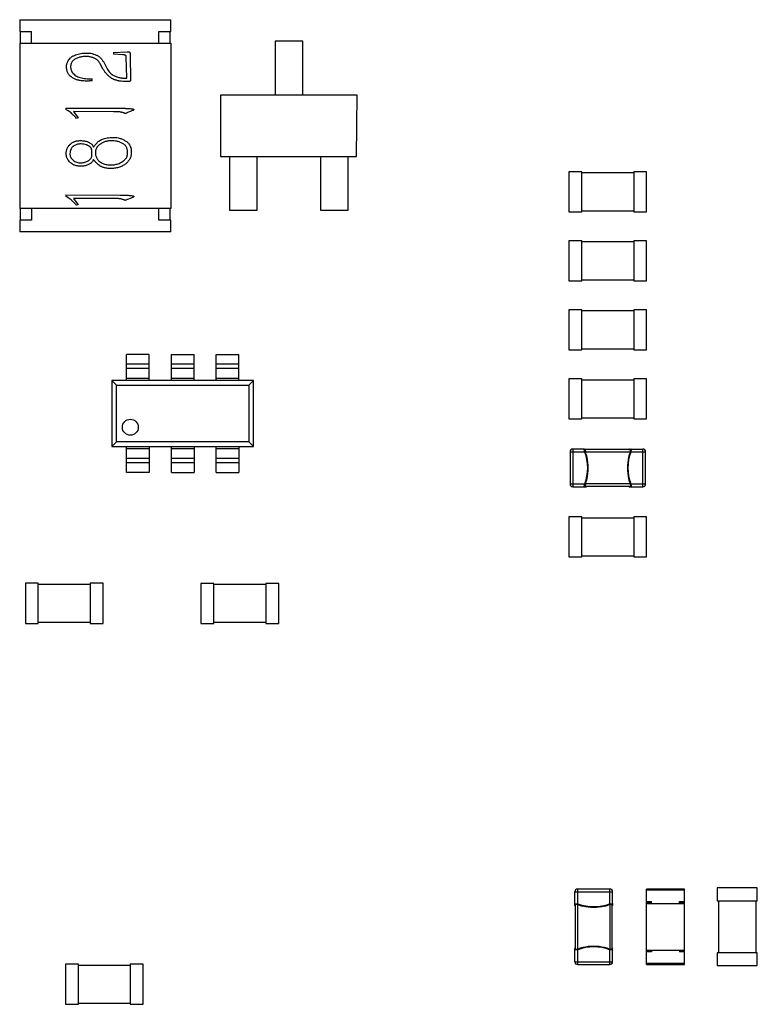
# Model space of a CAD drawing. Header units: inches. Extents: x -15 to 298, y -119 to 14.
# Tile 16 of 18: x 236 to 252, y -39 to -18. Entities that reach past the tile are written whole.
import ezdxf

# ---------------------------------------------------------------- set-up
doc = ezdxf.new("R2010")
doc.units = ezdxf.units.IN
doc.header["$LTSCALE"] = 1.21
doc.header["$MEASUREMENT"] = 0
doc.layers.get('0').update_dxf_attribs({"linetype": 'CONTINUOUS'})

msp = doc.modelspace()

# ---------------------------------------------------------------- linework, layer by layer
at = {"color": 7, "linetype": 'Continuous'}
for p, q in [((236.473, -18.315), (236.473, -18.565)), ((236.473, -18.315), (239.673, -18.315)), ((239.673, -18.565), (239.673, -18.315)), ((236.473, -18.565), (236.723, -18.565)), ((236.483, -18.565), (236.483, -18.815)), ((236.723, -18.815), (236.723, -18.565)), ((239.423, -18.815), (239.423, -18.565)), ((239.423, -18.565), (239.673, -18.565)), ((239.663, -18.815), (239.663, -18.565)), ((241.885, -18.769), (241.885, -19.915)), ((242.469, -18.769), (241.885, -18.769)), ((242.469, -19.915), (242.469, -18.769)), ((236.473, -18.815), (236.473, -22.315)), ((236.473, -18.815), (239.673, -18.815)), ((239.673, -18.815), (239.673, -22.315)), ((238.462, -19.011), (238.747, -18.998)), ((238.462, -19.011), (238.462, -19.047)), ((238.65, -19.057), (238.462, -19.047)), ((238.741, -19.556), (238.728, -19.096)), ((238.812, -19.075), (238.823, -19.587)), ((238.236, -19.358), (238.18, -19.252)), ((238.245, -19.204), (238.312, -19.33)), ((237.938, -19.569), (238.01, -19.572)), ((238.01, -19.61), (238.01, -19.572)), ((238.65, -19.551), (238.741, -19.556)), ((240.724, -19.915), (240.724, -21.215)), ((243.624, -19.915), (240.724, -19.915)), ((243.612, -21.215), (243.624, -19.915)), ((237.453, -20.189), (237.453, -20.217)), ((237.453, -20.189), (238.599, -20.191)), ((237.5, -20.248), (237.453, -20.217)), ((238.866, -20.243), (238.838, -20.255)), ((237.613, -20.263), (237.71, -20.397)), ((238.458, -20.266), (237.613, -20.263)), ((237.71, -20.397), (237.673, -20.407)), ((238.838, -20.255), (238.76, -20.284)), ((238.02, -20.983), (238.038, -21.014)), ((238.059, -21.307), (238.038, -21.276)), ((240.724, -21.215), (243.612, -21.215)), ((240.919, -21.215), (240.919, -22.35)), ((241.503, -22.35), (241.504, -21.215)), ((242.85, -21.215), (242.85, -22.35)), ((243.434, -22.35), (243.434, -21.215)), ((248.111, -21.539), (248.111, -22.389)), ((248.386, -21.539), (248.111, -21.539)), ((248.386, -22.389), (248.386, -21.539)), ((249.483, -21.564), (248.386, -21.564)), ((249.483, -21.539), (249.483, -22.389)), ((249.758, -21.539), (249.483, -21.539)), ((249.758, -22.389), (249.758, -21.539)), ((237.453, -22.03), (237.453, -22.058)), ((237.453, -22.03), (238.599, -22.032)), ((237.5, -22.089), (237.453, -22.058)), ((237.613, -22.104), (237.71, -22.238)), ((238.458, -22.107), (237.613, -22.104)), ((238.838, -22.096), (238.76, -22.125)), ((238.866, -22.084), (238.838, -22.096)), ((239.673, -22.315), (236.473, -22.315)), ((236.483, -22.315), (236.483, -22.565)), ((236.723, -22.315), (236.723, -22.565)), ((237.71, -22.238), (237.673, -22.248)), ((239.423, -22.565), (239.423, -22.315)), ((239.663, -22.565), (239.663, -22.315)), ((240.919, -22.35), (241.503, -22.35)), ((242.85, -22.35), (243.434, -22.35)), ((248.111, -22.389), (248.386, -22.389)), ((248.386, -22.364), (249.483, -22.364)), ((249.483, -22.389), (249.758, -22.389)), ((236.473, -22.565), (236.473, -22.815)), ((236.723, -22.565), (236.473, -22.565)), ((239.673, -22.565), (239.423, -22.565)), ((239.673, -22.815), (239.673, -22.565)), ((239.673, -22.815), (236.473, -22.815)), ((248.111, -23.002), (248.111, -23.852)), ((248.386, -23.002), (248.111, -23.002)), ((248.386, -23.852), (248.386, -23.002)), ((249.483, -23.027), (248.386, -23.027)), ((249.483, -23.002), (249.483, -23.852)), ((249.758, -23.002), (249.483, -23.002)), ((249.758, -23.852), (249.758, -23.002)), ((248.111, -23.852), (248.386, -23.852)), ((248.386, -23.827), (249.483, -23.827)), ((249.483, -23.852), (249.758, -23.852)), ((248.111, -24.465), (248.111, -25.315)), ((248.386, -24.465), (248.111, -24.465)), ((248.386, -25.315), (248.386, -24.465)), ((249.483, -24.49), (248.386, -24.49)), ((249.483, -24.465), (249.483, -25.315)), ((249.758, -24.465), (249.483, -24.465)), ((249.758, -25.315), (249.758, -24.465)), ((238.737, -25.961), (238.737, -25.411)), ((239.217, -25.411), (238.737, -25.411)), ((239.217, -25.961), (239.217, -25.411)), ((239.687, -25.961), (239.687, -25.411)), ((239.687, -25.411), (240.167, -25.411)), ((240.167, -25.961), (240.167, -25.411)), ((240.637, -25.961), (240.637, -25.411)), ((240.637, -25.411), (241.117, -25.411)), ((241.117, -25.961), (241.117, -25.411)), ((248.111, -25.315), (248.386, -25.315)), ((248.386, -25.29), (249.483, -25.29)), ((249.483, -25.315), (249.758, -25.315)), ((238.737, -25.611), (239.217, -25.611)), ((239.687, -25.611), (240.167, -25.611)), ((240.637, -25.611), (241.117, -25.611)), ((239.217, -25.711), (238.737, -25.711)), ((240.167, -25.711), (239.687, -25.711)), ((241.117, -25.711), (240.637, -25.711)), ((238.427, -25.961), (238.427, -27.361)), ((238.527, -26.061), (238.427, -25.961)), ((241.427, -25.961), (238.427, -25.961)), ((238.527, -27.261), (238.527, -26.061)), ((238.527, -26.061), (241.327, -26.061)), ((238.737, -25.911), (239.217, -25.911)), ((239.687, -25.911), (240.167, -25.911)), ((240.637, -25.911), (241.117, -25.911)), ((241.327, -26.061), (241.427, -25.961)), ((241.327, -26.061), (241.327, -27.261)), ((241.427, -27.361), (241.427, -25.961)), ((248.111, -25.928), (248.111, -26.778)), ((248.386, -25.928), (248.111, -25.928)), ((248.386, -26.778), (248.386, -25.928)), ((249.483, -25.953), (248.386, -25.953)), ((249.483, -25.928), (249.483, -26.778)), ((249.758, -25.928), (249.483, -25.928)), ((249.758, -26.778), (249.758, -25.928)), ((248.111, -26.778), (248.386, -26.778)), ((248.386, -26.753), (249.483, -26.753)), ((249.483, -26.778), (249.758, -26.778)), ((238.527, -27.261), (238.427, -27.361)), ((241.327, -27.261), (238.527, -27.261)), ((241.427, -27.361), (241.327, -27.261)), ((238.427, -27.361), (241.427, -27.361)), ((238.737, -27.911), (238.737, -27.361)), ((239.217, -27.411), (238.737, -27.411)), ((239.217, -27.361), (239.217, -27.911)), ((239.687, -27.911), (239.687, -27.361)), ((240.167, -27.411), (239.687, -27.411)), ((240.167, -27.361), (240.167, -27.911)), ((240.637, -27.911), (240.637, -27.361)), ((241.117, -27.411), (240.637, -27.411)), ((241.117, -27.361), (241.117, -27.911)), ((248.135, -27.476), (248.135, -28.156)), ((248.135, -27.476), (248.448, -27.476)), ((248.195, -27.416), (248.195, -28.216)), ((248.44, -27.416), (248.195, -27.416)), ((248.437, -27.426), (248.44, -27.416)), ((248.448, -27.476), (248.437, -27.426)), ((248.44, -27.416), (248.476, -27.416)), ((248.452, -27.424), (248.44, -27.416)), ((248.44, -27.416), (248.452, -27.424)), ((248.448, -27.476), (248.46, -27.472)), ((248.449, -27.479), (248.448, -27.476)), ((248.449, -27.479), (248.448, -27.476)), ((248.452, -27.424), (248.449, -27.425)), ((248.449, -27.425), (248.46, -27.472)), ((248.461, -27.475), (248.449, -27.479)), ((248.488, -27.424), (248.452, -27.424)), ((249.417, -27.426), (248.453, -27.426)), ((248.461, -27.476), (249.408, -27.476)), ((248.489, -27.426), (248.488, -27.424)), ((249.381, -27.424), (249.38, -27.426)), ((249.381, -27.424), (249.417, -27.424)), ((249.393, -27.416), (249.675, -27.416)), ((249.409, -27.473), (249.408, -27.475)), ((249.408, -27.475), (249.421, -27.479)), ((249.42, -27.426), (249.41, -27.472)), ((249.422, -27.476), (249.41, -27.472)), ((249.417, -27.424), (249.429, -27.416)), ((249.429, -27.416), (249.418, -27.424)), ((249.418, -27.424), (249.42, -27.426)), ((249.422, -27.476), (249.421, -27.479)), ((249.432, -27.426), (249.422, -27.476)), ((249.422, -27.476), (249.735, -27.476)), ((249.43, -27.416), (249.432, -27.426)), ((249.675, -28.156), (249.675, -27.416)), ((249.735, -28.156), (249.735, -27.476)), ((238.737, -27.611), (239.217, -27.611)), ((239.217, -27.711), (238.737, -27.711)), ((239.687, -27.611), (240.167, -27.611)), ((240.167, -27.711), (239.687, -27.711)), ((240.637, -27.611), (241.117, -27.611)), ((241.117, -27.711), (240.637, -27.711)), ((239.217, -27.911), (238.737, -27.911)), ((239.687, -27.911), (240.167, -27.911)), ((240.637, -27.911), (241.117, -27.911)), ((248.135, -28.156), (248.448, -28.156)), ((248.437, -28.206), (248.448, -28.156)), ((248.448, -28.156), (248.449, -28.152)), ((248.448, -28.156), (248.46, -28.159)), ((248.461, -28.156), (248.449, -28.152)), ((248.46, -28.159), (248.449, -28.206)), ((249.408, -28.156), (248.461, -28.156)), ((249.408, -28.156), (249.421, -28.152)), ((249.422, -28.156), (249.41, -28.159)), ((249.41, -28.159), (249.42, -28.206)), ((249.421, -28.152), (249.422, -28.156)), ((249.422, -28.156), (249.735, -28.156)), ((249.422, -28.156), (249.432, -28.206)), ((249.675, -28.216), (249.675, -28.156)), ((248.195, -28.216), (248.476, -28.216)), ((248.44, -28.216), (248.437, -28.206)), ((248.452, -28.208), (248.44, -28.216)), ((248.44, -28.216), (248.452, -28.208)), ((248.449, -28.206), (248.452, -28.208)), ((248.452, -28.208), (248.488, -28.208)), ((248.453, -28.206), (249.416, -28.206)), ((248.488, -28.208), (248.489, -28.206)), ((249.38, -28.206), (249.381, -28.208)), ((249.417, -28.208), (249.381, -28.208)), ((249.393, -28.216), (249.675, -28.216)), ((249.417, -28.208), (249.429, -28.216)), ((249.42, -28.206), (249.418, -28.208)), ((249.429, -28.216), (249.418, -28.208)), ((249.432, -28.206), (249.43, -28.216)), ((248.111, -28.854), (248.111, -29.704)), ((248.386, -28.854), (248.111, -28.854)), ((248.386, -29.704), (248.386, -28.854)), ((249.483, -28.879), (248.386, -28.879)), ((249.483, -28.854), (249.483, -29.704)), ((249.758, -28.854), (249.483, -28.854)), ((249.758, -29.704), (249.758, -28.854)), ((248.111, -29.704), (248.386, -29.704)), ((248.386, -29.679), (249.483, -29.679)), ((249.483, -29.704), (249.758, -29.704)), ((236.592, -30.263), (236.592, -31.113)), ((236.867, -30.263), (236.592, -30.263)), ((236.867, -31.113), (236.867, -30.263)), ((237.964, -30.263), (237.964, -31.113)), ((238.239, -30.263), (237.964, -30.263)), ((238.239, -31.113), (238.239, -30.263)), ((240.314, -30.264), (240.314, -31.114)), ((240.589, -30.264), (240.314, -30.264)), ((240.589, -31.114), (240.589, -30.264)), ((241.686, -30.264), (241.686, -31.114)), ((241.961, -30.264), (241.686, -30.264)), ((241.961, -31.114), (241.961, -30.264)), ((237.964, -30.288), (236.867, -30.288)), ((241.686, -30.289), (240.589, -30.289)), ((236.867, -31.088), (237.964, -31.088)), ((240.589, -31.089), (241.686, -31.089)), ((236.592, -31.113), (236.867, -31.113)), ((237.964, -31.113), (238.239, -31.113)), ((240.314, -31.114), (240.589, -31.114)), ((241.686, -31.114), (241.961, -31.114)), ((251.252, -36.721), (251.252, -36.996)), ((252.102, -36.721), (251.252, -36.721)), ((252.102, -36.996), (252.102, -36.721)), ((248.236, -37.086), (248.236, -36.804)), ((248.236, -36.804), (249.036, -36.804)), ((248.296, -37.057), (248.296, -36.744)), ((248.976, -36.744), (248.296, -36.744)), ((248.976, -37.057), (248.976, -36.744)), ((249.036, -37.049), (249.036, -36.804)), ((249.757, -38.344), (249.757, -36.744)), ((250.557, -36.744), (249.757, -36.744)), ((249.757, -36.764), (250.557, -36.764)), ((250.557, -38.344), (250.557, -36.744)), ((248.236, -37.049), (248.246, -37.047)), ((248.244, -37.062), (248.236, -37.05)), ((248.236, -37.05), (248.244, -37.061)), ((248.246, -37.059), (248.244, -37.061)), ((248.244, -37.061), (248.244, -37.098)), ((248.244, -37.098), (248.246, -37.099)), ((248.246, -37.047), (248.296, -37.057)), ((248.292, -37.069), (248.246, -37.059)), ((248.246, -37.062), (248.246, -38.026)), ((248.296, -37.057), (248.292, -37.069)), ((248.296, -37.057), (248.3, -37.058)), ((248.296, -37.07), (248.3, -37.058)), ((248.296, -38.018), (248.296, -37.071)), ((248.973, -37.058), (248.976, -37.057)), ((248.973, -37.058), (248.976, -37.057)), ((248.977, -37.07), (248.973, -37.058)), ((248.976, -37.057), (249.026, -37.047)), ((248.976, -37.057), (248.98, -37.069)), ((248.976, -37.07), (248.976, -38.018)), ((249.026, -37.059), (248.98, -37.069)), ((249.026, -37.047), (249.036, -37.049)), ((249.028, -37.061), (249.026, -37.059)), ((249.026, -38.026), (249.026, -37.062)), ((249.026, -37.099), (249.028, -37.098)), ((249.028, -37.062), (249.036, -37.05)), ((249.036, -37.05), (249.028, -37.061)), ((249.028, -37.098), (249.028, -37.062)), ((249.036, -37.05), (249.036, -37.086)), ((249.757, -37.011), (249.857, -37.011)), ((249.757, -37.031), (249.857, -37.031)), ((249.757, -37.051), (250.557, -37.051)), ((249.857, -37.051), (249.857, -37.011)), ((249.857, -37.051), (250.457, -37.051)), ((250.457, -37.051), (250.457, -37.011)), ((250.457, -37.011), (250.557, -37.011)), ((250.457, -37.031), (250.557, -37.031)), ((251.252, -36.996), (252.102, -36.996)), ((251.277, -36.996), (251.277, -38.093)), ((252.077, -38.093), (252.077, -36.996)), ((248.236, -38.284), (248.236, -38.003)), ((248.236, -38.039), (248.244, -38.027)), ((248.244, -38.027), (248.236, -38.039)), ((248.246, -38.042), (248.236, -38.039)), ((248.246, -37.99), (248.244, -37.991)), ((248.244, -38.027), (248.244, -37.991)), ((248.246, -38.03), (248.244, -38.027)), ((248.292, -38.019), (248.246, -38.03)), ((248.296, -38.031), (248.246, -38.042)), ((248.296, -38.031), (248.292, -38.019)), ((248.296, -38.018), (248.3, -38.03)), ((248.3, -38.03), (248.296, -38.031)), ((248.296, -38.344), (248.296, -38.031)), ((248.977, -38.018), (248.973, -38.03)), ((248.976, -38.031), (248.973, -38.03)), ((248.976, -38.031), (248.98, -38.019)), ((248.976, -38.344), (248.976, -38.031)), ((249.026, -38.042), (248.976, -38.031)), ((248.979, -38.019), (248.977, -38.018)), ((249.026, -38.03), (248.98, -38.019)), ((249.028, -37.991), (249.026, -37.99)), ((249.028, -38.027), (249.026, -38.03)), ((249.036, -38.039), (249.026, -38.042)), ((249.028, -37.991), (249.028, -38.027)), ((249.036, -38.039), (249.028, -38.027)), ((249.028, -38.027), (249.036, -38.039)), ((249.036, -38.284), (249.036, -38.003)), ((249.757, -38.036), (250.557, -38.036)), ((249.757, -38.057), (249.857, -38.057)), ((249.857, -38.076), (249.757, -38.076)), ((249.857, -38.036), (249.857, -38.076)), ((250.457, -38.036), (250.457, -38.076)), ((250.457, -38.057), (250.557, -38.057)), ((250.557, -38.076), (250.457, -38.076)), ((251.252, -38.093), (251.252, -38.368)), ((252.102, -38.093), (251.252, -38.093)), ((252.102, -38.368), (252.102, -38.093)), ((237.441, -38.337), (237.441, -39.187)), ((237.716, -38.337), (237.441, -38.337)), ((237.716, -39.187), (237.716, -38.337)), ((238.812, -38.362), (237.716, -38.362)), ((238.812, -38.337), (238.812, -39.187)), ((239.087, -38.337), (238.812, -38.337)), ((239.087, -39.187), (239.087, -38.337)), ((248.236, -38.284), (249.036, -38.284)), ((248.296, -38.344), (248.976, -38.344)), ((250.557, -38.324), (249.757, -38.324)), ((249.757, -38.344), (250.557, -38.344)), ((251.252, -38.368), (252.102, -38.368)), ((237.441, -39.187), (237.716, -39.187)), ((237.716, -39.162), (238.812, -39.162)), ((238.812, -39.187), (239.087, -39.187))]:
    msp.add_line(p, q, dxfattribs=at)
for points in [[(248.476, -27.416), (248.48, -27.416), (248.483, -27.418), (248.486, -27.42), (248.487, -27.422), (248.488, -27.424)], [(249.393, -27.416), (249.39, -27.416), (249.386, -27.418), (249.384, -27.42), (249.382, -27.422), (249.381, -27.424)], [(248.488, -28.208), (248.487, -28.209), (248.485, -28.212), (248.483, -28.214), (248.48, -28.215), (248.476, -28.216)], [(249.381, -28.208), (249.382, -28.209), (249.384, -28.212), (249.386, -28.214), (249.39, -28.215), (249.393, -28.216)], [(248.244, -37.098), (248.243, -37.097), (248.24, -37.095), (248.238, -37.092), (248.237, -37.089), (248.236, -37.086)], [(249.036, -37.086), (249.036, -37.089), (249.034, -37.093), (249.032, -37.095), (249.03, -37.097), (249.028, -37.098)], [(248.244, -37.991), (248.243, -37.992), (248.24, -37.993), (248.238, -37.996), (248.237, -37.999), (248.236, -38.003)], [(249.036, -38.003), (249.036, -37.999), (249.034, -37.996), (249.032, -37.993), (249.03, -37.992), (249.028, -37.991)]]:
    msp.add_lwpolyline(points, dxfattribs=at)
msp.add_circle((238.817, -26.955), 0.169, dxfattribs=at)
for centre, radius, start, end in [((248.195, -27.476), 0.06, 89.9983, 179.9983), ((248.44, -27.428), 0.0124, 88.3832, 89.9967), ((247.518, -27.816), 0.99, 340.1233, 19.8732), ((248.452, -27.405), 0.0187, 269.0327, 270.0779), ((247.52, -27.816), 1.001, 13.3216, 19.8733), ((250.351, -27.816), 0.99, 160.1146, 199.8847), ((250.349, -27.816), 1.001, 160.1225, 166.6656), ((249.417, -27.402), 0.0214, 269.9866, 270.8741), ((249.43, -27.428), 0.0124, 89.9997, 91.5295), ((249.675, -27.476), 0.06, 359.9983, 89.9983), ((247.521, -27.816), 1, 346.6792, 13.3172), ((250.349, -27.816), 1, 166.6697, 193.328), ((248.195, -28.156), 0.06, 179.9983, 269.9983), ((248.771, -28.268), 0.33, 160.2445, 160.6828), ((247.52, -27.815), 1.001, 340.1231, 346.6749), ((248.754, -28.262), 0.311, 160.1202, 160.2382), ((250.35, -27.816), 1.001, 193.3334, 199.8735), ((249.099, -28.267), 0.328, 19.32, 19.7674), ((249.675, -28.156), 0.06, 269.9983, 359.9976), ((248.44, -28.204), 0.0115, 270.0038, 271.7284), ((249.417, -28.229), 0.0214, 89.1211, 90.0091), ((249.43, -28.204), 0.0115, 268.338, 269.9942), ((248.296, -36.804), 0.06, 89.9982, 179.9982), ((248.976, -36.804), 0.06, 359.9982, 89.9982), ((248.248, -37.049), 0.0115, 180.0038, 181.7284), ((248.184, -37.381), 0.33, 70.2445, 70.6828), ((248.19, -37.364), 0.311, 70.1202, 70.2382), ((248.636, -36.13), 1.001, 250.1231, 256.6749), ((248.636, -36.127), 0.99, 250.1233, 289.8732), ((248.636, -36.13), 1, 256.6792, 283.3172), ((248.636, -36.13), 1.001, 283.3216, 289.8733), ((249.047, -37.062), 0.0187, 179.0327, 180.0779), ((249.024, -37.049), 0.0124, 358.3832, 359.9967), ((248.636, -38.959), 1.001, 103.3334, 109.8735), ((248.636, -38.961), 0.99, 70.1145, 109.8847), ((248.636, -38.958), 1, 76.6697, 103.328), ((248.636, -38.959), 1.001, 70.1225, 76.6656), ((248.248, -38.039), 0.0115, 178.338, 179.9942), ((248.223, -38.027), 0.0214, 359.1211, 0.009), ((248.185, -37.709), 0.328, 289.32, 289.7674), ((249.05, -38.027), 0.0214, 179.9866, 180.8741), ((249.024, -38.039), 0.0124, 359.9997, 1.5295), ((248.296, -38.284), 0.06, 179.9982, 269.9976), ((248.976, -38.284), 0.06, 269.9982, 359.9982)]:
    msp.add_arc(centre, radius, start, end, dxfattribs=at)
for points, knots in [([(237.464, -19.314), (237.464, -19.305), (237.465, -19.288), (237.47, -19.262), (237.478, -19.237), (237.49, -19.205), (237.511, -19.168), (237.537, -19.135), (237.562, -19.113), (237.583, -19.097), (237.606, -19.084), (237.64, -19.067), (237.684, -19.049), (237.741, -19.036), (237.8, -19.027), (237.86, -19.023), (237.92, -19.022), (237.959, -19.026), (237.977, -19.028)], [0, 0, 0, 0, 0.04056, 0.080199, 0.11933, 0.158647, 0.235109, 0.308918, 0.346402, 0.385188, 0.426202, 0.468811, 0.555666, 0.642847, 0.731382, 0.824016, 0.914961, 1, 1, 1, 1]), ([(237.742, -19.111), (237.73, -19.115), (237.706, -19.122), (237.672, -19.136), (237.64, -19.154), (237.611, -19.173), (237.586, -19.198), (237.567, -19.229), (237.555, -19.267), (237.553, -19.295), (237.552, -19.309)], [0, 0, 0, 0, 0.128549, 0.252059, 0.37207, 0.489287, 0.605325, 0.723602, 0.854193, 1, 1, 1, 1]), ([(238.18, -19.252), (238.175, -19.244), (238.166, -19.228), (238.152, -19.205), (238.137, -19.186), (238.121, -19.17), (238.102, -19.155), (238.079, -19.142), (238.052, -19.13), (238.02, -19.118), (237.986, -19.108), (237.952, -19.1), (237.918, -19.096), (237.883, -19.094), (237.849, -19.095), (237.814, -19.097), (237.778, -19.103), (237.754, -19.108), (237.742, -19.111)], [0, 0, 0, 0, 0.058396, 0.111846, 0.160296, 0.204353, 0.249702, 0.303241, 0.363309, 0.432397, 0.504746, 0.575179, 0.644577, 0.713411, 0.782791, 0.85304, 0.925801, 1, 1, 1, 1]), ([(237.977, -19.028), (237.997, -19.033), (238.036, -19.041), (238.082, -19.059), (238.118, -19.076), (238.142, -19.089), (238.163, -19.104), (238.181, -19.12), (238.198, -19.138), (238.214, -19.157), (238.23, -19.179), (238.24, -19.195), (238.245, -19.204)], [0, 0, 0, 0, 0.178665, 0.36171, 0.450547, 0.532589, 0.610158, 0.682633, 0.75425, 0.830914, 0.912513, 1, 1, 1, 1]), ([(238.728, -19.096), (238.728, -19.092), (238.728, -19.087), (238.726, -19.079), (238.722, -19.073), (238.717, -19.069), (238.707, -19.066), (238.693, -19.064), (238.674, -19.06), (238.659, -19.058), (238.65, -19.057)], [0, 0, 0, 0, 0.095126, 0.176936, 0.241478, 0.302349, 0.392385, 0.536148, 0.738985, 1, 1, 1, 1]), ([(238.747, -18.998), (238.753, -18.997), (238.763, -18.997), (238.775, -18.996), (238.784, -18.996), (238.791, -18.996), (238.798, -18.999), (238.805, -19.002), (238.809, -19.012), (238.811, -19.026), (238.812, -19.048), (238.812, -19.065), (238.812, -19.075)], [0, 0, 0, 0, 0.126171, 0.220766, 0.291014, 0.329847, 0.383467, 0.447465, 0.50163, 0.609553, 0.777132, 1, 1, 1, 1]), ([(237.809, -19.61), (237.797, -19.61), (237.773, -19.608), (237.739, -19.603), (237.708, -19.597), (237.678, -19.589), (237.649, -19.578), (237.62, -19.564), (237.59, -19.545), (237.56, -19.523), (237.531, -19.499), (237.507, -19.472), (237.49, -19.444), (237.48, -19.414), (237.473, -19.386), (237.468, -19.359), (237.464, -19.336), (237.464, -19.321), (237.464, -19.314)], [0, 0, 0, 0, 0.072111, 0.139571, 0.202474, 0.261167, 0.32039, 0.38436, 0.45396, 0.529849, 0.605785, 0.675022, 0.739754, 0.801558, 0.860553, 0.913198, 0.959627, 1, 1, 1, 1]), ([(237.552, -19.309), (237.552, -19.317), (237.552, -19.332), (237.555, -19.355), (237.561, -19.377), (237.572, -19.405), (237.592, -19.439), (237.623, -19.474), (237.66, -19.503), (237.704, -19.526), (237.754, -19.543), (237.809, -19.556), (237.872, -19.566), (237.915, -19.568), (237.938, -19.569)], [0, 0, 0, 0, 0.044269, 0.087659, 0.131499, 0.175682, 0.264676, 0.353973, 0.444614, 0.53756, 0.63673, 0.747518, 0.868112, 1, 1, 1, 1]), ([(238.625, -19.621), (238.612, -19.619), (238.589, -19.615), (238.556, -19.608), (238.525, -19.6), (238.496, -19.592), (238.47, -19.582), (238.447, -19.571), (238.425, -19.56), (238.401, -19.544), (238.375, -19.524), (238.347, -19.5), (238.323, -19.478), (238.297, -19.448), (238.268, -19.409), (238.247, -19.375), (238.236, -19.358)], [0, 0, 0, 0, 0.074906, 0.144397, 0.209879, 0.271304, 0.327769, 0.38014, 0.428976, 0.474304, 0.557328, 0.632913, 0.699502, 0.759219, 0.875057, 1, 1, 1, 1]), ([(238.312, -19.33), (238.321, -19.346), (238.338, -19.376), (238.366, -19.417), (238.396, -19.451), (238.429, -19.477), (238.463, -19.498), (238.497, -19.515), (238.535, -19.528), (238.569, -19.538), (238.597, -19.545), (238.617, -19.548), (238.634, -19.551), (238.645, -19.551), (238.65, -19.551)], [0, 0, 0, 0, 0.12992, 0.244692, 0.348379, 0.447692, 0.541046, 0.628011, 0.717816, 0.822596, 0.875774, 0.92305, 0.963931, 1, 1, 1, 1]), ([(238.01, -19.61), (237.999, -19.611), (237.98, -19.613), (237.951, -19.614), (237.926, -19.615), (237.895, -19.616), (237.856, -19.615), (237.825, -19.612), (237.809, -19.61)], [0, 0, 0, 0, 0.154618, 0.294753, 0.420443, 0.531745, 0.754418, 1, 1, 1, 1]), ([(238.823, -19.587), (238.823, -19.59), (238.823, -19.596), (238.822, -19.605), (238.817, -19.613), (238.811, -19.619), (238.8, -19.623), (238.786, -19.626), (238.766, -19.628), (238.732, -19.629), (238.685, -19.627), (238.645, -19.623), (238.625, -19.621)], [0, 0, 0, 0, 0.042972, 0.08259, 0.119194, 0.155657, 0.203078, 0.269108, 0.356907, 0.467239, 0.72092, 1, 1, 1, 1]), ([(238.599, -20.191), (238.609, -20.191), (238.629, -20.192), (238.657, -20.192), (238.683, -20.193), (238.706, -20.194), (238.726, -20.194), (238.744, -20.195), (238.759, -20.196), (238.782, -20.197), (238.815, -20.199), (238.848, -20.204), (238.872, -20.208), (238.883, -20.212), (238.891, -20.218), (238.89, -20.222), (238.89, -20.224)], [0, 0, 0, 0, 0.10289, 0.197298, 0.282164, 0.358549, 0.426454, 0.484819, 0.534708, 0.576121, 0.719763, 0.856698, 0.914102, 0.955065, 0.979823, 1, 1, 1, 1]), ([(238.89, -20.224), (238.889, -20.225), (238.888, -20.227), (238.885, -20.232), (238.878, -20.239), (238.87, -20.241), (238.866, -20.243)], [0, 0, 0, 0, 0.060542, 0.256447, 0.558267, 1, 1, 1, 1]), ([(237.673, -20.407), (237.664, -20.396), (237.646, -20.376), (237.62, -20.349), (237.599, -20.327), (237.573, -20.303), (237.541, -20.277), (237.514, -20.258), (237.5, -20.248)], [0, 0, 0, 0, 0.182521, 0.340784, 0.47405, 0.582493, 0.783876, 1, 1, 1, 1]), ([(238.76, -20.284), (238.753, -20.287), (238.74, -20.293), (238.724, -20.3), (238.713, -20.304), (238.704, -20.305), (238.696, -20.3), (238.684, -20.295), (238.668, -20.289), (238.649, -20.282), (238.628, -20.276), (238.606, -20.272), (238.582, -20.268), (238.558, -20.267), (238.535, -20.266), (238.513, -20.266), (238.487, -20.266), (238.468, -20.266), (238.458, -20.266)], [0, 0, 0, 0, 0.077552, 0.135047, 0.171683, 0.189142, 0.217144, 0.260761, 0.31788, 0.382721, 0.452149, 0.521319, 0.599908, 0.692383, 0.749832, 0.819554, 0.903629, 1, 1, 1, 1]), ([(238.038, -21.014), (238.044, -21.006), (238.055, -20.991), (238.07, -20.969), (238.084, -20.952), (238.102, -20.932), (238.123, -20.911), (238.153, -20.888), (238.188, -20.866), (238.228, -20.848), (238.274, -20.831), (238.326, -20.82), (238.381, -20.812), (238.439, -20.808), (238.5, -20.81), (238.541, -20.817), (238.562, -20.821)], [0, 0, 0, 0, 0.049924, 0.094048, 0.132193, 0.164512, 0.224487, 0.286867, 0.353894, 0.427606, 0.508416, 0.599304, 0.695334, 0.792135, 0.892583, 1, 1, 1, 1]), ([(238.562, -20.821), (238.574, -20.824), (238.598, -20.83), (238.632, -20.842), (238.665, -20.856), (238.695, -20.872), (238.723, -20.888), (238.748, -20.906), (238.768, -20.924), (238.789, -20.95), (238.81, -20.985), (238.827, -21.03), (238.838, -21.078), (238.838, -21.111), (238.838, -21.127)], [0, 0, 0, 0, 0.082068, 0.162255, 0.240426, 0.317492, 0.390038, 0.456289, 0.516763, 0.571378, 0.676867, 0.784406, 0.892574, 1, 1, 1, 1]), ([(237.457, -21.145), (237.458, -21.135), (237.459, -21.116), (237.465, -21.087), (237.473, -21.059), (237.485, -21.032), (237.499, -21.006), (237.516, -20.982), (237.535, -20.961), (237.557, -20.943), (237.58, -20.926), (237.604, -20.913), (237.629, -20.901), (237.655, -20.892), (237.683, -20.885), (237.713, -20.881), (237.747, -20.878), (237.771, -20.878), (237.783, -20.877)], [0, 0, 0, 0, 0.062476, 0.123776, 0.18605, 0.248501, 0.310863, 0.371894, 0.432238, 0.49322, 0.553466, 0.611954, 0.669176, 0.72588, 0.784458, 0.849525, 0.921496, 1, 1, 1, 1]), ([(237.668, -20.965), (237.658, -20.97), (237.636, -20.98), (237.609, -20.996), (237.59, -21.012), (237.576, -21.027), (237.565, -21.046), (237.552, -21.074), (237.54, -21.11), (237.538, -21.141), (237.537, -21.155)], [0, 0, 0, 0, 0.142837, 0.293257, 0.370916, 0.452082, 0.538895, 0.632792, 0.821384, 1, 1, 1, 1]), ([(238.003, -21.142), (238.003, -21.134), (238.003, -21.118), (238.002, -21.096), (237.999, -21.077), (237.996, -21.06), (237.991, -21.046), (237.983, -21.032), (237.973, -21.019), (237.961, -21.007), (237.946, -20.995), (237.928, -20.985), (237.907, -20.975), (237.876, -20.964), (237.832, -20.954), (237.787, -20.949), (237.749, -20.949), (237.722, -20.951), (237.695, -20.956), (237.677, -20.962), (237.668, -20.965)], [0, 0, 0, 0, 0.055765, 0.105241, 0.147256, 0.182546, 0.215584, 0.249374, 0.285085, 0.323509, 0.365167, 0.411034, 0.460617, 0.515299, 0.632882, 0.755619, 0.817717, 0.879368, 0.939709, 1, 1, 1, 1]), ([(237.783, -20.877), (237.796, -20.879), (237.823, -20.881), (237.857, -20.885), (237.884, -20.891), (237.906, -20.899), (237.93, -20.911), (237.954, -20.925), (237.977, -20.94), (237.997, -20.954), (238.011, -20.968), (238.018, -20.978), (238.02, -20.983)], [0, 0, 0, 0, 0.150235, 0.298904, 0.375828, 0.463002, 0.561821, 0.670848, 0.777263, 0.866128, 0.940041, 1, 1, 1, 1]), ([(238.419, -20.88), (238.405, -20.881), (238.378, -20.882), (238.339, -20.887), (238.303, -20.895), (238.27, -20.905), (238.241, -20.917), (238.214, -20.93), (238.19, -20.944), (238.168, -20.958), (238.149, -20.974), (238.132, -20.991), (238.116, -21.01), (238.103, -21.031), (238.092, -21.053), (238.084, -21.078), (238.078, -21.104), (238.077, -21.123), (238.076, -21.132)], [0, 0, 0, 0, 0.090444, 0.173967, 0.251863, 0.323781, 0.391092, 0.454246, 0.51293, 0.567715, 0.620299, 0.671178, 0.722807, 0.7744, 0.827525, 0.881833, 0.939343, 1, 1, 1, 1]), ([(238.758, -21.122), (238.758, -21.113), (238.757, -21.095), (238.753, -21.069), (238.746, -21.044), (238.737, -21.019), (238.724, -20.995), (238.705, -20.973), (238.681, -20.954), (238.653, -20.937), (238.622, -20.923), (238.592, -20.91), (238.563, -20.9), (238.525, -20.89), (238.477, -20.882), (238.439, -20.881), (238.419, -20.88)], [0, 0, 0, 0, 0.057479, 0.11355, 0.170083, 0.226321, 0.283885, 0.344454, 0.40904, 0.480778, 0.554449, 0.624008, 0.689716, 0.752721, 0.876099, 1, 1, 1, 1]), ([(237.694, -21.415), (237.685, -21.414), (237.666, -21.41), (237.639, -21.402), (237.614, -21.391), (237.583, -21.374), (237.548, -21.348), (237.517, -21.316), (237.496, -21.288), (237.483, -21.267), (237.473, -21.245), (237.465, -21.217), (237.459, -21.184), (237.458, -21.158), (237.457, -21.145)], [0, 0, 0, 0, 0.075705, 0.148092, 0.215998, 0.281967, 0.413406, 0.550476, 0.618557, 0.681832, 0.741614, 0.797776, 0.903684, 1, 1, 1, 1]), ([(237.537, -21.155), (237.538, -21.165), (237.538, -21.184), (237.544, -21.209), (237.552, -21.232), (237.567, -21.257), (237.59, -21.282), (237.622, -21.309), (237.66, -21.329), (237.703, -21.343), (237.75, -21.351), (237.782, -21.348), (237.798, -21.346)], [0, 0, 0, 0, 0.079788, 0.151286, 0.215443, 0.274663, 0.386756, 0.497904, 0.612535, 0.739701, 0.870379, 1, 1, 1, 1]), ([(238.038, -21.276), (238.034, -21.283), (238.026, -21.297), (238.015, -21.318), (238.001, -21.338), (237.982, -21.356), (237.958, -21.372), (237.929, -21.388), (237.897, -21.401), (237.863, -21.413), (237.825, -21.419), (237.781, -21.421), (237.737, -21.42), (237.708, -21.417), (237.694, -21.415)], [0, 0, 0, 0, 0.059085, 0.117854, 0.178051, 0.242003, 0.313932, 0.397735, 0.486328, 0.572891, 0.668028, 0.780216, 0.89631, 1, 1, 1, 1]), ([(237.798, -21.346), (237.811, -21.344), (237.837, -21.341), (237.873, -21.331), (237.906, -21.318), (237.933, -21.301), (237.955, -21.282), (237.973, -21.265), (237.986, -21.248), (237.995, -21.232), (238, -21.214), (238.002, -21.193), (238.004, -21.169), (238.003, -21.152), (238.003, -21.142)], [0, 0, 0, 0, 0.123336, 0.237771, 0.342796, 0.441969, 0.532125, 0.608782, 0.672081, 0.724935, 0.777528, 0.840646, 0.915029, 1, 1, 1, 1]), ([(238.076, -21.132), (238.077, -21.144), (238.078, -21.167), (238.084, -21.201), (238.096, -21.234), (238.111, -21.264), (238.132, -21.292), (238.156, -21.317), (238.186, -21.339), (238.22, -21.357), (238.258, -21.372), (238.298, -21.383), (238.342, -21.391), (238.387, -21.394), (238.433, -21.394), (238.477, -21.39), (238.518, -21.382), (238.544, -21.373), (238.557, -21.369)], [0, 0, 0, 0, 0.056143, 0.111185, 0.165151, 0.219599, 0.274312, 0.33014, 0.3877, 0.449247, 0.513471, 0.580572, 0.650327, 0.72393, 0.797787, 0.867884, 0.934913, 1, 1, 1, 1]), ([(238.838, -21.127), (238.838, -21.14), (238.837, -21.165), (238.83, -21.202), (238.819, -21.237), (238.804, -21.27), (238.785, -21.301), (238.763, -21.331), (238.738, -21.357), (238.71, -21.38), (238.678, -21.4), (238.644, -21.419), (238.607, -21.434), (238.567, -21.447), (238.525, -21.457), (238.483, -21.464), (238.439, -21.468), (238.41, -21.469), (238.396, -21.469)], [0, 0, 0, 0, 0.060918, 0.120066, 0.178415, 0.237204, 0.295661, 0.353306, 0.410772, 0.469202, 0.529017, 0.590972, 0.655126, 0.722354, 0.791148, 0.860125, 0.929942, 1, 1, 1, 1]), ([(238.557, -21.369), (238.573, -21.363), (238.606, -21.351), (238.644, -21.327), (238.673, -21.306), (238.691, -21.29), (238.708, -21.275), (238.726, -21.256), (238.742, -21.229), (238.754, -21.193), (238.759, -21.157), (238.758, -21.133), (238.758, -21.122)], [0, 0, 0, 0, 0.148308, 0.306245, 0.384443, 0.455498, 0.519753, 0.57815, 0.685885, 0.793408, 0.899936, 1, 1, 1, 1]), ([(238.396, -21.469), (238.383, -21.469), (238.357, -21.469), (238.321, -21.465), (238.287, -21.459), (238.257, -21.451), (238.23, -21.44), (238.204, -21.43), (238.181, -21.418), (238.155, -21.402), (238.126, -21.381), (238.099, -21.354), (238.078, -21.329), (238.065, -21.314), (238.059, -21.307)], [0, 0, 0, 0, 0.101177, 0.195336, 0.282253, 0.362436, 0.437876, 0.508585, 0.574031, 0.635648, 0.748446, 0.846708, 0.931782, 1, 1, 1, 1]), ([(237.673, -22.248), (237.664, -22.237), (237.646, -22.217), (237.62, -22.19), (237.598, -22.168), (237.573, -22.144), (237.541, -22.118), (237.514, -22.099), (237.5, -22.089)], [0, 0, 0, 0, 0.182521, 0.340784, 0.47405, 0.582493, 0.783876, 1, 1, 1, 1]), ([(238.76, -22.125), (238.753, -22.128), (238.74, -22.134), (238.724, -22.141), (238.713, -22.145), (238.704, -22.146), (238.696, -22.141), (238.684, -22.136), (238.668, -22.13), (238.649, -22.123), (238.628, -22.117), (238.606, -22.113), (238.581, -22.109), (238.558, -22.108), (238.535, -22.107), (238.513, -22.107), (238.487, -22.107), (238.468, -22.107), (238.458, -22.107)], [0, 0, 0, 0, 0.077552, 0.135047, 0.171683, 0.189142, 0.217144, 0.260761, 0.31788, 0.382721, 0.452149, 0.521319, 0.599908, 0.692383, 0.749832, 0.819554, 0.903629, 1, 1, 1, 1]), ([(238.599, -22.032), (238.609, -22.032), (238.629, -22.033), (238.657, -22.033), (238.683, -22.034), (238.706, -22.035), (238.726, -22.035), (238.744, -22.036), (238.759, -22.037), (238.782, -22.038), (238.815, -22.041), (238.848, -22.045), (238.872, -22.049), (238.883, -22.053), (238.891, -22.059), (238.89, -22.063), (238.89, -22.065)], [0, 0, 0, 0, 0.10289, 0.197298, 0.282164, 0.358549, 0.426454, 0.484819, 0.534708, 0.576121, 0.719763, 0.856698, 0.914102, 0.955065, 0.979823, 1, 1, 1, 1]), ([(238.89, -22.065), (238.889, -22.066), (238.888, -22.068), (238.885, -22.073), (238.878, -22.08), (238.87, -22.082), (238.866, -22.084)], [0, 0, 0, 0, 0.060542, 0.256447, 0.558267, 1, 1, 1, 1]), ([(248.46, -27.472), (248.459, -27.469), (248.457, -27.463), (248.454, -27.455), (248.452, -27.447), (248.451, -27.441), (248.45, -27.436), (248.45, -27.434), (248.45, -27.431), (248.45, -27.429), (248.451, -27.428), (248.451, -27.427), (248.452, -27.426), (248.453, -27.426), (248.453, -27.426)], [0, 0, 0, 0, 0.192582, 0.376822, 0.546124, 0.693984, 0.757947, 0.814389, 0.862878, 0.903198, 0.935521, 0.960715, 0.980902, 1, 1, 1, 1]), ([(248.461, -27.475), (248.461, -27.475), (248.46, -27.474), (248.46, -27.473), (248.46, -27.473)], [0, 0, 0, 0, 0.250127, 1, 1, 1, 1]), ([(248.461, -27.476), (248.461, -27.476), (248.461, -27.475), (248.461, -27.475), (248.461, -27.475)], [0, 0, 0, 0, 0.500098, 1, 1, 1, 1]), ([(249.417, -27.426), (249.417, -27.426), (249.417, -27.426), (249.418, -27.427), (249.419, -27.428), (249.419, -27.429), (249.419, -27.431), (249.419, -27.434), (249.419, -27.436), (249.418, -27.441), (249.417, -27.447), (249.415, -27.455), (249.413, -27.463), (249.411, -27.469), (249.41, -27.472)], [0, 0, 0, 0, 0.019094, 0.039281, 0.06448, 0.09681, 0.137137, 0.185637, 0.242087, 0.306057, 0.453924, 0.623224, 0.807446, 1, 1, 1, 1]), ([(248.453, -28.206), (248.453, -28.206), (248.452, -28.206), (248.451, -28.205), (248.451, -28.204), (248.45, -28.202), (248.45, -28.2), (248.45, -28.197), (248.451, -28.192), (248.452, -28.185), (248.454, -28.177), (248.457, -28.168), (248.459, -28.162), (248.46, -28.159)], [0, 0, 0, 0, 0.019103, 0.039295, 0.064487, 0.096811, 0.137135, 0.185631, 0.306002, 0.453867, 0.623171, 0.807412, 1, 1, 1, 1]), ([(249.41, -28.159), (249.411, -28.162), (249.413, -28.168), (249.415, -28.177), (249.417, -28.185), (249.418, -28.191), (249.419, -28.195), (249.419, -28.198), (249.419, -28.2), (249.419, -28.202), (249.419, -28.204), (249.418, -28.205), (249.417, -28.206), (249.417, -28.206), (249.416, -28.206)], [0, 0, 0, 0, 0.192589, 0.376833, 0.546138, 0.693995, 0.757958, 0.8144, 0.862889, 0.903208, 0.935535, 0.960735, 0.980913, 1, 1, 1, 1]), ([(248.246, -37.062), (248.246, -37.062), (248.246, -37.061), (248.247, -37.061), (248.248, -37.06), (248.25, -37.06), (248.252, -37.06), (248.255, -37.06), (248.26, -37.06), (248.267, -37.062), (248.275, -37.064), (248.284, -37.066), (248.29, -37.068), (248.292, -37.069)], [0, 0, 0, 0, 0.019103, 0.039295, 0.064487, 0.096811, 0.137135, 0.185631, 0.306002, 0.453867, 0.623171, 0.807412, 1, 1, 1, 1]), ([(248.976, -37.071), (248.976, -37.071), (248.977, -37.071), (248.977, -37.071), (248.977, -37.07)], [0, 0, 0, 0, 0.500098, 1, 1, 1, 1]), ([(248.977, -37.07), (248.977, -37.07), (248.978, -37.07), (248.979, -37.07), (248.979, -37.07)], [0, 0, 0, 0, 0.250127, 1, 1, 1, 1]), ([(248.98, -37.069), (248.983, -37.068), (248.989, -37.066), (248.997, -37.064), (249.005, -37.062), (249.011, -37.061), (249.016, -37.06), (249.018, -37.06), (249.021, -37.06), (249.023, -37.06), (249.024, -37.06), (249.025, -37.061), (249.026, -37.062), (249.026, -37.062), (249.026, -37.062)], [0, 0, 0, 0, 0.192582, 0.376822, 0.546124, 0.693984, 0.757947, 0.814389, 0.862878, 0.903198, 0.935521, 0.960715, 0.980902, 1, 1, 1, 1]), ([(248.292, -38.019), (248.29, -38.02), (248.284, -38.022), (248.275, -38.025), (248.267, -38.027), (248.261, -38.028), (248.257, -38.029), (248.254, -38.029), (248.252, -38.029), (248.25, -38.029), (248.248, -38.028), (248.247, -38.028), (248.246, -38.027), (248.246, -38.026), (248.246, -38.026)], [0, 0, 0, 0, 0.192589, 0.376833, 0.546138, 0.693995, 0.757958, 0.8144, 0.862889, 0.903208, 0.935535, 0.960735, 0.980913, 1, 1, 1, 1]), ([(249.026, -38.026), (249.026, -38.026), (249.026, -38.027), (249.025, -38.028), (249.024, -38.028), (249.023, -38.029), (249.021, -38.029), (249.018, -38.029), (249.015, -38.029), (249.011, -38.028), (249.005, -38.027), (248.997, -38.025), (248.989, -38.022), (248.983, -38.02), (248.98, -38.019)], [0, 0, 0, 0, 0.019094, 0.039281, 0.06448, 0.09681, 0.137137, 0.185637, 0.242087, 0.306057, 0.453924, 0.623224, 0.807446, 1, 1, 1, 1])]:
    msp.add_open_spline(points, degree=3, knots=knots, dxfattribs=at)
for points in [[(248.46, -27.472), (248.46, -27.472), (248.46, -27.472), (248.46, -27.473)], [(249.408, -27.475), (249.408, -27.475), (249.408, -27.476), (249.408, -27.476)], [(249.41, -27.472), (249.41, -27.472), (249.409, -27.473), (249.409, -27.473)], [(248.46, -28.159), (248.46, -28.159), (248.46, -28.159), (248.46, -28.159)], [(249.408, -28.156), (249.408, -28.156), (249.408, -28.156), (249.408, -28.156)], [(249.409, -28.159), (249.409, -28.159), (249.41, -28.159), (249.41, -28.159)], [(248.292, -37.069), (248.293, -37.069), (248.293, -37.07), (248.293, -37.07)], [(248.98, -37.069), (248.98, -37.069), (248.979, -37.07), (248.979, -37.07)], [(248.293, -38.019), (248.293, -38.019), (248.293, -38.019), (248.292, -38.019)], [(248.296, -38.018), (248.296, -38.018), (248.296, -38.018), (248.296, -38.018)], [(248.977, -38.018), (248.977, -38.018), (248.976, -38.018), (248.976, -38.018)], [(248.98, -38.019), (248.98, -38.019), (248.979, -38.019), (248.979, -38.019)]]:
    msp.add_open_spline(points, degree=3, dxfattribs=at)

doc.saveas('drawing.dxf')
